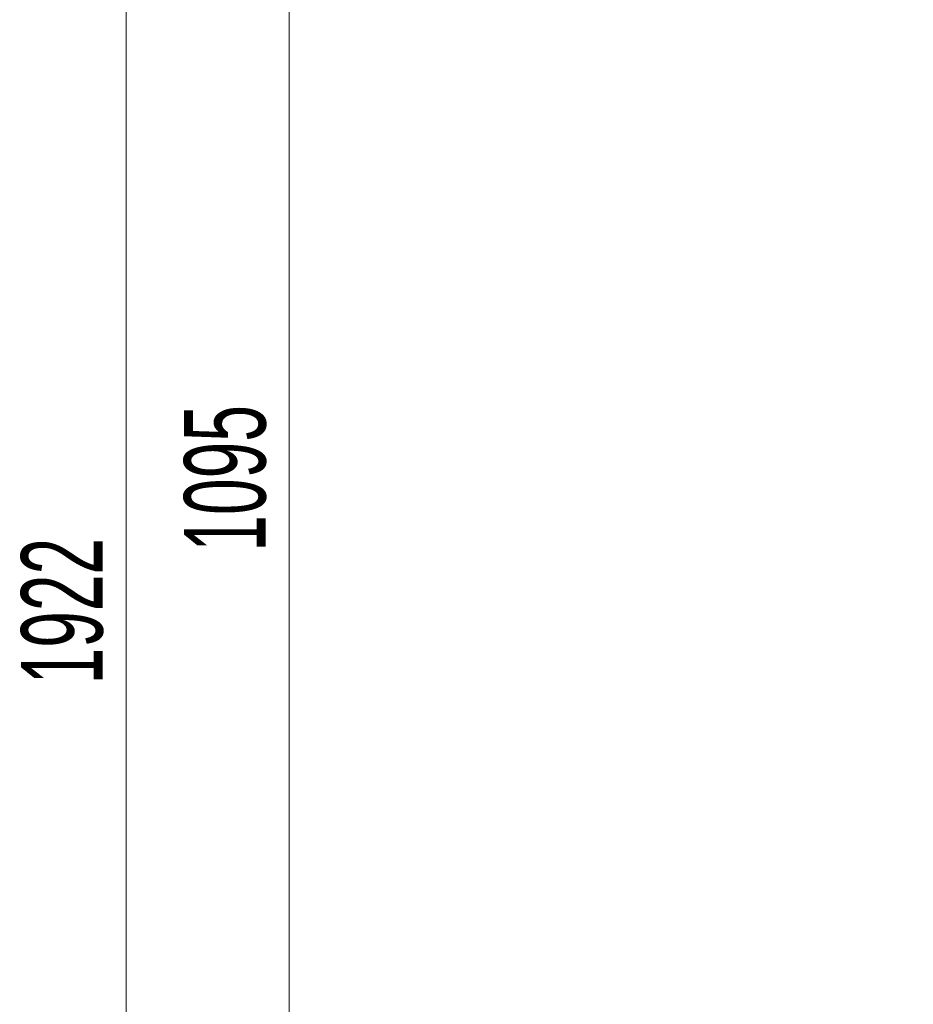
# Model space of a CAD drawing. Header units: millimetres. Extents: x 0 to 8410, y 0 to 5940.
# Tile 166 of 256: x 4419 to 4967, y 2071 to 2676. Entities that reach past the tile are written whole.
import ezdxf

# ---------------------------------------------------------------- set-up
doc = ezdxf.new("R2010")
doc.units = ezdxf.units.MM
doc.header["$LTSCALE"] = 10
doc.styles.add('SLDTEXTSTYLE0', font='TXT', dxfattribs={"width": 0.605})
doc.dimstyles.new('SLDDIMSTYLE0', dxfattribs={"dimtxt": 50, "dimasz": 50, "dimexe": 0, "dimexo": 0.0625, "dimgap": 12.5, "dimtad": 1, "dimtoh": 1, "dimdec": 1, "dimrnd": 1e-09, "dimzin": 12, "dimdsep": 46, "dimtxsty": 'SLDTEXTSTYLE0', "dimsah": 1, "dimcen": 0.09, "dimadec": 0, "dimazin": 0, "dimtfac": 1, "dimtofl": 0, "dimtmove": 0, "dimatfit": 3, "dimfxl": 1, "dimfrac": 2, "dimtolj": 1, "dimtzin": 12, "dimarcsym": 0})

# ---------------------------------------------------------------- blocks, each defined once
blk = doc.blocks.new('*D34')
at = {"color": 7, "linetype": 'Continuous', "lineweight": 0}
for p, q in [((5294.64, 2973.04), (4568.99, 2973.04)), ((4583.99, 1878.04), (4583.99, 2973.04)), ((5294.64, 1878.04), (4568.99, 1878.04))]:
    blk.add_line(p, q, dxfattribs=at)
for points in [[(4583.99, 2973.04), (4576.49, 2923.04), (4591.49, 2923.04)], [(4583.99, 1878.04), (4591.49, 1928.04), (4576.49, 1928.04)]]:
    blk.add_solid(points, dxfattribs=at)
at = {"color": 7, "linetype": 'Continuous', "lineweight": 0, "insert": (4519.54, 2349.16), "char_height": 50, "attachment_point": 1, "rotation": 90, "style": 'SLDTEXTSTYLE0'}
blk.add_mtext('1095', dxfattribs=at)
blk = doc.blocks.new('*D35')
at = {"color": 7, "linetype": 'Continuous', "lineweight": 0}
for p, q in [((5294.64, 3305.04), (4468.99, 3305.04)), ((4483.99, 3305.04), (4483.99, 1383.04)), ((4955.74, 1383.04), (4468.99, 1383.04))]:
    blk.add_line(p, q, dxfattribs=at)
for points in [[(4483.99, 3305.04), (4476.49, 3255.04), (4491.49, 3255.04)], [(4483.99, 1383.04), (4491.49, 1433.04), (4476.49, 1433.04)]]:
    blk.add_solid(points, dxfattribs=at)
at = {"color": 7, "linetype": 'Continuous', "lineweight": 0, "insert": (4419.54, 2267.66), "char_height": 50, "attachment_point": 1, "rotation": 90, "style": 'SLDTEXTSTYLE0'}
blk.add_mtext('1922', dxfattribs=at)

msp = doc.modelspace()

# ---------------------------------------------------------------- dimensions: what is measured, and where the dimension line sits
at = {"color": 7, "linetype": 'Continuous', "lineweight": 0}
for base, p1, p2, picture, middle in [((4483.989117, 1383.044765), (5294.640959, 3305.044765), (4955.741815, 1383.044765), '*D35', (4483.989117, 2344.044765)), ((4583.989117, 2973.044765), (5294.640959, 1878.044765), (5294.640959, 2973.044765), '*D34', (4583.989117, 2425.544765))]:
    dim = msp.add_linear_dim(base=base, p1=p1, p2=p2, angle=90, dimstyle='SLDDIMSTYLE0', dxfattribs=at)
    dim.commit()
    dim.dimension.update_dxf_attribs({"geometry": picture, "text_midpoint": middle, "dimtype": 160})

doc.saveas('drawing.dxf')
